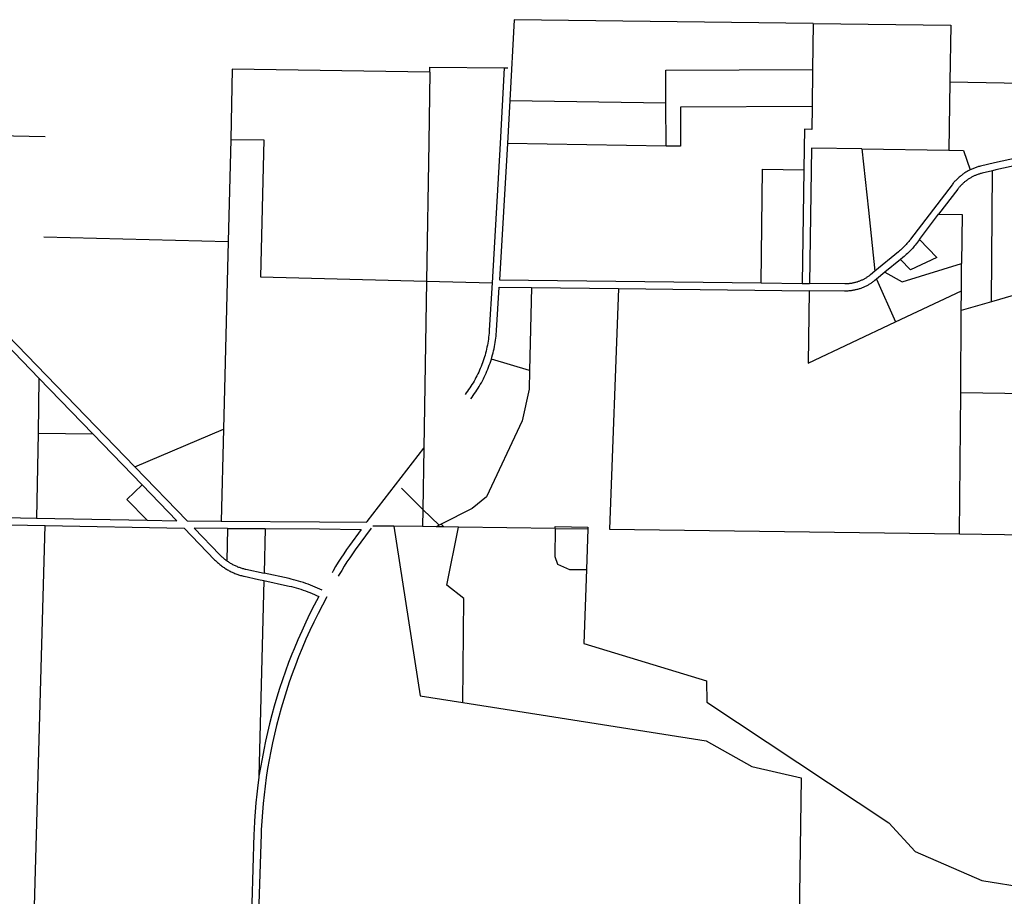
# Model space of a CAD drawing. Header units: feet. Extents: x 1267057 to 1687180, y 137439 to 673336.
# Tile 154 of 159: x 1366477 to 1373289, y 655698 to 661763. Entities that reach past the tile are written whole.
import ezdxf

# ---------------------------------------------------------------- set-up
doc = ezdxf.new("R2010")
doc.units = ezdxf.units.FT
doc.header["$MEASUREMENT"] = 0
doc.layers.add('eatpar', color=32, linetype='Continuous')

msp = doc.modelspace()

# ---------------------------------------------------------------- linework, layer by layer
at = {"layer": 'eatpar'}
for p, q in [((1371967, 661736.8), (1371962.2, 661418.5)), ((1369828.9, 661429.2), (1369853.8, 661428.9)), ((1371962.2, 661418.5), (1371958.4, 661161.4)), ((1372911.9, 661332.2), (1372903.8, 660859.8)), ((1369866.6, 661204.2), (1369850.5, 660905.9)), ((1369866.6, 661204.2), (1370948, 661187.9)), ((1370949.1, 660888.2), (1370948, 661187.9)), ((1365731.9, 660974.4), (1366654.1, 660954.2)), ((1367937.6, 660934.8), (1367919.6, 660229.1)), ((1370949.1, 660888.2), (1369850.5, 660905.9)), ((1372304, 660868.9), (1372903.8, 660859.8)), ((1371901.8, 660725.4), (1371889.9, 659938.8)), ((1373198.9, 659810.9), (1373205.9, 660717.7)), ((1366609.8, 659283.4), (1365462.2, 660470.1)), ((1372702.1, 660243.4), (1372834, 660416.4)), ((1367272.6, 658669.9), (1365723.4, 660272.1)), ((1366642.8, 660261.8), (1367919.6, 660229.1)), ((1367919.6, 660229.1), (1367886.5, 658930.6)), ((1372571.2, 660105), (1372463, 660016.1)), ((1372992.1, 659887.1), (1372993.5, 660075.1)), ((1372463, 660016.1), (1372405.4, 659968.7)), ((1369290.8, 659954.7), (1369271.8, 658798.1)), ((1369290.8, 659954.7), (1369744.4, 659943.1)), ((1371606.2, 659942), (1371889.9, 659938.8)), ((1371889.9, 659938.8), (1371939.9, 659938.2)), ((1372405.4, 659968.7), (1372535.9, 659672.1)), ((1370017, 659910.3), (1370004.6, 659336.9)), ((1370017, 659910.3), (1370620.2, 659903.4)), ((1370620.2, 659903.4), (1371939.1, 659888.2)), ((1372535.9, 659672.1), (1372992.1, 659887.1)), ((1372991.1, 659750.6), (1372992.1, 659887.1)), ((1373454.5, 659885.1), (1373198.9, 659810.9)), ((1373198.9, 659810.9), (1372991.1, 659750.6)), ((1372986.8, 659183.8), (1372991.1, 659750.6)), ((1370004.6, 659336.9), (1369739.9, 659415.1)), ((1366609.8, 659283.4), (1366603.5, 658901.3)), ((1366982.1, 658898.4), (1366609.8, 659283.4)), ((1372979.2, 658206.2), (1372986.8, 659183.8)), ((1372986.8, 659183.8), (1374371.9, 659165.4)), ((1366603.5, 658901.3), (1366593.9, 658314.6)), ((1366603.5, 658901.3), (1366982.1, 658898.4)), ((1367272.6, 658669.9), (1367886.5, 658930.6)), ((1367886.5, 658930.6), (1367870.2, 658293.7)), ((1367323.1, 658545.8), (1366982.1, 658898.4)), ((1369271.8, 658798.1), (1369264.8, 658373.7)), ((1369119.1, 658520.9), (1369264.8, 658373.7)), ((1369264.8, 658373.7), (1369262.8, 658255.6)), ((1369264.8, 658373.7), (1369379.1, 658264.8)), ((1366593.9, 658314.6), (1367357.9, 658300.1)), ((1366579.9, 655629.5), (1366653.2, 658263.4)), ((1367915, 658243.4), (1367909.4, 658019.7)), ((1367915, 658243.4), (1368176.1, 658242)), ((1368176.1, 658242), (1368168.1, 657933.4)), ((1369066.1, 658258.2), (1368919.4, 658260.1)), ((1369262.8, 658255.6), (1369066.1, 658258.2)), ((1369358.9, 658254.4), (1369262.8, 658255.6)), ((1369379.1, 658264.8), (1369358.9, 658254.4)), ((1369411.1, 658253.7), (1369358.9, 658254.4)), ((1369392.6, 658271.7), (1369379.1, 658264.8)), ((1369392.6, 658271.7), (1369411.1, 658253.7)), ((1369513.5, 658252.3), (1369411.1, 658253.7)), ((1370181.6, 658243.4), (1369513.5, 658252.3)), ((1370181.6, 658243.4), (1370406.6, 658240.4)), ((1370406.6, 658240.4), (1370397.1, 657958.1)), ((1372979.2, 658206.2), (1373466.8, 658199.8)), ((1368166.9, 657882.5), (1368132.2, 656528.4))]:
    msp.add_line(p, q, dxfattribs=at)
for points in [[(1371967, 661736.8), (1369897, 661763), (1369866.6, 661204.2)], [(1371967, 661736.8), (1372918.6, 661724.7), (1372911.9, 661332.2)], [(1369314.5, 661400.9), (1367945.6, 661421.6), (1367937.6, 660934.8)], [(1369314.5, 661400.9), (1369315, 661435.3), (1369828.9, 661429.2)], [(1369828.9, 661429.2), (1369800.5, 660906.6), (1369744.4, 659943.1)], [(1369314.5, 661400.9), (1369306.5, 660914.1), (1369290.8, 659954.7)], [(1370948, 661187.9), (1370947.2, 661414.9), (1371962.2, 661418.5)], [(1372911.9, 661332.2), (1373539.9, 661321.4), (1373531.8, 660850.3), (1373531.5, 660835.6)], [(1371958.4, 661161.4), (1371047.9, 661158.2), (1371048.8, 660887.8), (1370949.1, 660888.2)], [(1371958.4, 661161.4), (1371956, 661004.1), (1371906, 661004.9), (1371904, 660874.9), (1371901.8, 660725.4)], [(1367937.6, 660934.8), (1368166.9, 660931.3), (1368142.6, 659984.1), (1369290.8, 659954.7)], [(1369850.5, 660905.9), (1369795.6, 659962.9), (1371606.2, 659942)], [(1372304, 660868.9), (1371954, 660874.1), (1371939.9, 659938.2)], [(1372304, 660868.9), (1372347.9, 660445.6), (1372391.8, 660022.2)], [(1372903.8, 660859.8), (1373006.1, 660858.2), (1373053.4, 660724.4)], [(1373531.5, 660835.6), (1373432.9, 660817.4), (1373326.2, 660795.9), (1373220.1, 660772.5), (1373122.8, 660749.3), (1373116.9, 660747.8), (1373111, 660746.2), (1373105.1, 660744.5), (1373099.2, 660742.7), (1373093.4, 660740.8), (1373087.6, 660738.8), (1373081.9, 660736.7), (1373076.2, 660734.4), (1373070.6, 660732.1), (1373065, 660729.8), (1373059.4, 660727.2), (1373053.4, 660724.4)], [(1373461.2, 660771.8), (1373441.2, 660768.1), (1373335.5, 660746.8), (1373230.2, 660723.5), (1373205.9, 660717.7)], [(1371606.2, 659942), (1371615.6, 660728.9), (1371901.8, 660725.4)], [(1373053.4, 660724.4), (1373048.4, 660721.9), (1373043, 660719.1), (1373037.6, 660716.2), (1373032.2, 660713.3), (1373027, 660710.2), (1373021.8, 660707.1), (1373016.6, 660703.8), (1373011.5, 660700.4), (1373006.4, 660697), (1373001.4, 660693.5), (1372996.5, 660689.9), (1372991.6, 660686.2), (1372986.8, 660682.4), (1372982.1, 660678.6), (1372977.4, 660674.6), (1372972.9, 660670.6), (1372968.2, 660666.5), (1372963.9, 660662.3), (1372959.5, 660658.1), (1372955.1, 660653.7), (1372950.9, 660649.3), (1372946.8, 660644.8), (1372942.8, 660640.2), (1372938.8, 660635.6), (1372934.8, 660630.9), (1372931, 660626.2), (1372927.2, 660621.4), (1372640.2, 660244.6), (1372638.6, 660242.5), (1372633, 660235.2), (1372627.2, 660228.2), (1372621.2, 660221.2), (1372615.2, 660214.2), (1372609.1, 660207.4), (1372602.9, 660200.8), (1372596.5, 660194.2), (1372590, 660187.7), (1372583.4, 660181.4), (1372576.8, 660175.1), (1372569.9, 660169), (1372563, 660163), (1372555.9, 660157.1), (1372391.8, 660022.2)], [(1373205.9, 660717.7), (1373134.6, 660700.8), (1373129.6, 660699.4), (1373124.5, 660698.1), (1373119.5, 660696.6), (1373114.5, 660695.1), (1373109.5, 660693.4), (1373104.6, 660691.8), (1373099.6, 660689.9), (1373094.8, 660688), (1373089.9, 660686.1), (1373085.1, 660684), (1373080.4, 660681.8), (1373075.6, 660679.6), (1373070.9, 660677.3), (1373066.2, 660674.9), (1373061.6, 660672.4), (1373057, 660669.9), (1373052.5, 660667.2), (1373048, 660664.6), (1373043.6, 660661.8), (1373039.2, 660658.9), (1373034.9, 660655.9), (1373030.6, 660652.9), (1373026.4, 660649.8), (1373022.2, 660646.7), (1373018.1, 660643.4), (1373014, 660640.1), (1373010, 660636.8), (1373006.1, 660633.3), (1373002.2, 660629.8), (1372998.4, 660626.2), (1372994.6, 660622.6), (1372991, 660618.8), (1372987.4, 660615.1), (1372983.8, 660611.2), (1372980.2, 660607.3), (1372976.9, 660603.4), (1372973.5, 660599.3), (1372970.2, 660595.2), (1372967, 660591.1), (1372834, 660416.4)], [(1372834, 660416.4), (1372996.1, 660415.2), (1372993.5, 660075.1)], [(1372702.1, 660243.4), (1372680, 660214.3), (1372678.2, 660212), (1372672, 660204.1), (1372665.8, 660196.3), (1372659.2, 660188.6), (1372652.6, 660181.1), (1372646, 660173.6), (1372639.1, 660166.3), (1372632.1, 660159.1), (1372625, 660152), (1372617.8, 660145.1), (1372610.4, 660138.2), (1372603, 660131.5), (1372595.4, 660124.9), (1372587.6, 660118.5), (1372571.2, 660105)], [(1372702.1, 660243.4), (1372820.8, 660117.1), (1372639.1, 660032.7), (1372571.2, 660105)], [(1372463, 660016.1), (1372581.4, 659950.2), (1372993.5, 660075.1)], [(1372391.8, 660022.2), (1372362.1, 659997.9), (1372358.1, 659994.7), (1372354.2, 659991.8), (1372350.5, 659988.9), (1372346.6, 659986.1), (1372342.6, 659983.3), (1372338.6, 659980.6), (1372334.6, 659978), (1372330.5, 659975.5), (1372326.4, 659973.1), (1372322.2, 659970.6), (1372318, 659968.3), (1372313.8, 659966.1), (1372309.5, 659963.9), (1372305.2, 659961.8), (1372300.9, 659959.8), (1372296.5, 659957.9), (1372292, 659956), (1372287.6, 659954.2), (1372283.1, 659952.5), (1372278.6, 659950.9), (1372274, 659949.3), (1372269.5, 659947.9), (1372264.9, 659946.5), (1372260.2, 659945.2), (1372255.6, 659943.9), (1372251, 659942.8), (1372246.2, 659941.8), (1372241.6, 659940.8), (1372236.9, 659939.8), (1372232.1, 659939), (1372227.4, 659938.3), (1372222.6, 659937.6), (1372217.9, 659937.1), (1372213.1, 659936.6), (1372208.2, 659936.2), (1372203.5, 659935.8), (1372198.8, 659935.6), (1372193.9, 659935.4), (1372189.1, 659935.4), (1372184.4, 659935.4), (1371939.9, 659938.2)], [(1369744.4, 659943.1), (1369725.4, 659616), (1369724.9, 659607.5), (1369723.8, 659593.6), (1369722.5, 659579.7), (1369720.9, 659565.8), (1369719.1, 659552), (1369717, 659538.2), (1369714.8, 659524.4), (1369712.2, 659510.7), (1369709.5, 659497), (1369706.4, 659483.4), (1369703.2, 659469.8), (1369699.8, 659456.2), (1369696, 659442.8), (1369692, 659429.4), (1369687.9, 659416.1), (1369683.4, 659402.8), (1369678.8, 659389.7), (1369673.9, 659376.6), (1369668.8, 659363.6), (1369663.5, 659350.7), (1369657.9, 659337.9), (1369652.1, 659325.2), (1369646.1, 659312.6), (1369639.9, 659300.1), (1369633.5, 659287.7), (1369626.9, 659275.4), (1369620, 659263.2), (1369612.9, 659251.2), (1369605.6, 659239.2), (1369598.1, 659227.5), (1369590.5, 659215.8), (1369582.5, 659204.3), (1369574.5, 659192.9), (1369566.1, 659181.7), (1369557.6, 659170.6)], [(1372405.4, 659968.7), (1372393.9, 659959.2), (1372389.1, 659955.4), (1372384.6, 659952), (1372380.1, 659948.6), (1372375.5, 659945.2), (1372370.9, 659942), (1372366.1, 659938.9), (1372361.4, 659935.8), (1372356.5, 659932.8), (1372351.6, 659929.9), (1372346.8, 659927.1), (1372341.8, 659924.3), (1372336.8, 659921.7), (1372331.8, 659919.1), (1372326.6, 659916.6), (1372321.5, 659914.2), (1372316.2, 659912), (1372311, 659909.8), (1372305.8, 659907.7), (1372300.5, 659905.6), (1372295.1, 659903.7), (1372289.8, 659901.9), (1372284.4, 659900.1), (1372278.9, 659898.5), (1372273.5, 659896.9), (1372268, 659895.5), (1372262.5, 659894.1), (1372257, 659892.9), (1372251.4, 659891.8), (1372245.9, 659890.6), (1372240.2, 659889.7), (1372234.6, 659888.8), (1372229, 659888.1), (1372223.4, 659887.4), (1372217.8, 659886.8), (1372212.1, 659886.3), (1372206.4, 659885.9), (1372200.8, 659885.6), (1372195.1, 659885.4), (1372189.4, 659885.4), (1372183.8, 659885.4), (1371939.1, 659888.2)], [(1369739.9, 659415.1), (1369744.1, 659429.1), (1369748, 659443.4), (1369751.8, 659457.8), (1369755.1, 659472.2), (1369758.4, 659486.6), (1369761.2, 659501.2), (1369764, 659515.8), (1369766.4, 659530.4), (1369768.6, 659545.1), (1369770.5, 659559.8), (1369772.1, 659574.6), (1369773.6, 659589.3), (1369774.8, 659604.1), (1369775.2, 659613.1), (1369792.8, 659912.9), (1370017, 659910.3)], [(1370620.2, 659903.4), (1370556.5, 658238.4), (1372979.2, 658206.2)], [(1371939.1, 659888.2), (1371931.6, 659387.5), (1372535.9, 659672.1)], [(1369597.1, 659139.9), (1369606.1, 659151.7), (1369615, 659163.6), (1369623.5, 659175.7), (1369631.9, 659187.9), (1369640.1, 659200.3), (1369648.1, 659212.8), (1369655.8, 659225.5), (1369663.4, 659238.2), (1369670.6, 659251.2), (1369677.6, 659264.2), (1369684.5, 659277.4), (1369691.1, 659290.7), (1369697.5, 659304.1), (1369703.6, 659317.6), (1369709.5, 659331.2), (1369715.2, 659344.9), (1369720.6, 659358.7), (1369725.8, 659372.6), (1369730.8, 659386.6), (1369735.4, 659400.7), (1369739.9, 659415.1)], [(1370004.6, 659336.9), (1370001.9, 659206.9), (1369952.2, 658987.4), (1369706.2, 658461.8), (1369607, 658381.7), (1369392.6, 658271.7)], [(1367870.2, 658293.7), (1368551.1, 658289.9), (1368876, 658285.7), (1368879.6, 658290.4), (1369271.8, 658798.1)], [(1367272.6, 658669.9), (1367635.2, 658295), (1367870.2, 658293.7)], [(1367323.1, 658545.8), (1367218.2, 658444.5), (1367357.9, 658300.1)], [(1367357.9, 658300.1), (1367564.5, 658296.2), (1367323.1, 658545.8)], [(1365326.6, 658333.9), (1366042.2, 658325), (1366593.9, 658314.6)], [(1365287.6, 658284.4), (1366041.4, 658275), (1366653.2, 658263.4)], [(1366653.2, 658263.4), (1367613.8, 658245.2), (1367825.6, 658026.1), (1367830.6, 658021.1), (1367835.6, 658016.2), (1367840.8, 658011.4), (1367846, 658006.6), (1367851.2, 658001.9), (1367856.6, 657997.4), (1367862.1, 657992.9), (1367867.6, 657988.5), (1367873.2, 657984.2), (1367878.9, 657980), (1367884.6, 657975.9), (1367890.4, 657971.9), (1367896.2, 657968.1), (1367902.2, 657964.2), (1367908.2, 657960.6), (1367914.4, 657957), (1367920.5, 657953.6), (1367926.6, 657950.2), (1367933, 657946.9), (1367939.2, 657943.8), (1367945.6, 657940.8), (1367952, 657937.8), (1367958.5, 657935), (1367965, 657932.3), (1367971.6, 657929.8), (1367978.2, 657927.3), (1367984.9, 657924.9), (1367991.5, 657922.7), (1367998.2, 657920.6), (1368005, 657918.6), (1368011.9, 657916.7), (1368018.6, 657914.9), (1368025.5, 657913.3), (1368030.1, 657912.2), (1368128.9, 657890.8), (1368166.9, 657882.5)], [(1367915, 658243.4), (1367683.9, 658244.8), (1367861.6, 658060.9), (1367866, 658056.6), (1367870.4, 658052.2), (1367874.9, 658047.9), (1367879.4, 658043.8), (1367884, 658039.7), (1367888.8, 658035.7), (1367893.5, 658031.8), (1367898.4, 658027.9), (1367903.2, 658024.1), (1367908.2, 658020.5), (1367909.4, 658019.7)], [(1368176.1, 658242), (1368550.6, 658239.9), (1368839.5, 658236.1), (1368758.2, 658125.1), (1368738, 658096.6), (1368718.2, 658067.7), (1368699, 658038.4), (1368680.2, 658008.9), (1368662, 657979), (1368644.4, 657948.9), (1368637.5, 657936.8)], [(1368908.2, 658245.5), (1368798.6, 658095.6), (1368779, 658067.9), (1368759.8, 658039.8), (1368741, 658011.2), (1368722.6, 657982.4), (1368704.9, 657953.3), (1368687.6, 657923.9), (1368681, 657912.2)], [(1369066.1, 658258.2), (1369246.8, 657085.7), (1369542.5, 657038.9)], [(1369542.5, 657038.9), (1369549.4, 657759.4), (1369431.5, 657851.7), (1369513.5, 658252.3)], [(1370181.6, 658243.4), (1370179.6, 658048.1), (1370198.6, 657995.8), (1370280.5, 657959.1), (1370397.1, 657958.1)], [(1370181.6, 658243.4), (1370181.8, 658255.9), (1370406.8, 658252.9), (1370406.6, 658240.4)], [(1367909.4, 658019.7), (1367913.2, 658016.9), (1367918.4, 658013.4), (1367923.5, 658010), (1367928.8, 658006.7), (1367934, 658003.4), (1367939.4, 658000.3), (1367944.8, 657997.3), (1367950.1, 657994.3), (1367955.6, 657991.5), (1367961.1, 657988.8), (1367966.8, 657986.1), (1367972.4, 657983.5), (1367978, 657981.1), (1367983.8, 657978.7), (1367989.5, 657976.4), (1367995.2, 657974.2), (1368001.1, 657972.2), (1368007, 657970.2), (1368012.9, 657968.4), (1368018.8, 657966.7), (1368024.8, 657965), (1368030.8, 657963.4), (1368036.8, 657962), (1368040.9, 657961.1), (1368168.1, 657933.4)], [(1370397.1, 657958.1), (1370380, 657447.6), (1371228.8, 657189.4), (1371230.1, 657042.4), (1372489.5, 656205.4), (1372671, 656007.1), (1373133.4, 655808.2), (1373448.1, 655757.4)], [(1368166.9, 657882.5), (1368330.4, 657846.9), (1368341.2, 657844.4), (1368357.6, 657840.6), (1368373.8, 657836.4), (1368390, 657831.9), (1368406, 657827.2), (1368422, 657822.2), (1368437.9, 657816.9), (1368453.6, 657811.3), (1368469.4, 657805.4), (1368485, 657799.3), (1368500.5, 657792.9), (1368515.9, 657786.2), (1368531.1, 657779.3), (1368546.2, 657772.1), (1368515.1, 657713.2), (1368485, 657653.9), (1368456, 657594), (1368428, 657533.6), (1368401.1, 657472.7), (1368375.2, 657411.4), (1368360.1, 657373.9), (1368337.2, 657314.9), (1368315.4, 657255.4), (1368294.4, 657195.6), (1368274.6, 657135.4), (1368255.9, 657074.8), (1368238.1, 657014), (1368221.5, 656952.8), (1368205.9, 656891.4), (1368191.8, 656831.4), (1368177.9, 656771.2), (1368165.1, 656710.8), (1368153.4, 656650.2), (1368142.8, 656589.4), (1368132.2, 656528.4)], [(1368570.2, 657816.1), (1368554.2, 657823.6), (1368538.2, 657831), (1368522.1, 657838.1), (1368505.9, 657844.8), (1368489.5, 657851.3), (1368473, 657857.5), (1368456.4, 657863.4), (1368439.6, 657869), (1368422.9, 657874.3), (1368406, 657879.4), (1368389, 657884.1), (1368371.9, 657888.5), (1368354.8, 657892.7), (1368341, 657895.8), (1368168.1, 657933.4)], [(1368602.4, 657770.8), (1368571.2, 657712.9), (1368541.2, 657654.6), (1368512.2, 657595.6), (1368484.2, 657536.2), (1368457.2, 657476.3), (1368431.4, 657416), (1368406.6, 657355.4), (1368384, 657297.1), (1368362.4, 657238.5), (1368341.8, 657179.5), (1368322.2, 657120.1), (1368303.8, 657060.4), (1368286.2, 657000.4), (1368269.8, 656940.1), (1368254.4, 656879.6), (1368240.4, 656820.1), (1368226.8, 656760.8), (1368214.1, 656701.2), (1368202.6, 656641.4), (1368192.1, 656581.4), (1368182.8, 656521.3), (1368174.4, 656461.1), (1368167, 656400.6), (1368160.8, 656340.1), (1368155.5, 656279.4), (1368151.4, 656218.7), (1368148.2, 656157.9), (1368147, 656127.1), (1368131.8, 655646.6)], [(1369542.5, 657038.9), (1371226.4, 656772.8), (1371541.6, 656596), (1371883.1, 656518.9), (1371869.1, 655546.8)], [(1368132.2, 656528.4), (1368131.2, 656520.4), (1368124.8, 656467.2), (1368117.2, 656405.9), (1368110.9, 656344.5), (1368105.6, 656283), (1368101.4, 656221.4), (1368098.2, 656159.8), (1368097.1, 656128.7), (1368081.8, 655648.1), (1368079.8, 655581.9)]]:
    msp.add_lwpolyline(points, dxfattribs=at)

doc.saveas('drawing.dxf')
